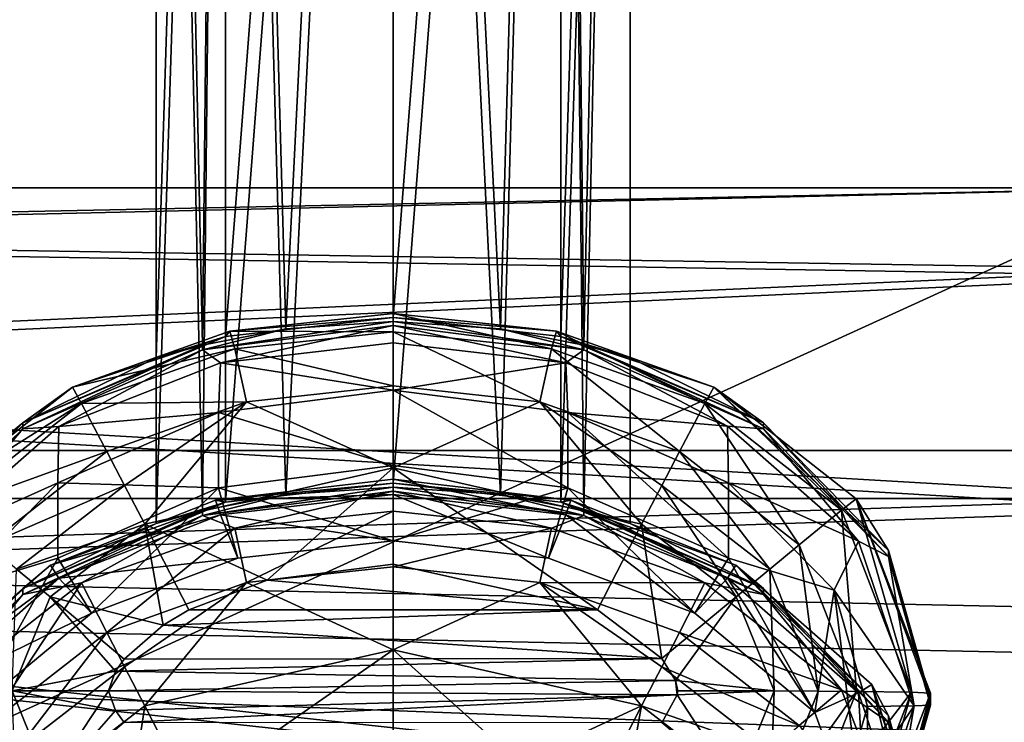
# Model space of a CAD drawing. Header units: metres. Extents: x -1204 to 0, y -809 to 0.
# Tile 26 of 118: x -912 to -881, y -145 to -122. Entities that reach past the tile are written whole.
import ezdxf

# ---------------------------------------------------------------- set-up
doc = ezdxf.new("R2010")
doc.units = ezdxf.units.M

msp = doc.modelspace()

# ---------------------------------------------------------------- linework, layer by layer
at = {"layer": 'Object 2'}
for points in [[(-1194.042358, -794.032166, 90), (-1194.042358, -10, 90), (-887.021179, -753.244812, 90)], [(-887.021179, -753.244812, 90), (-1194.042358, -10, 90), (-633.427063, -638.481384, 90)], [(-1194.042358, -10, 90), (-626.241211, -632.856445, 90), (-633.427063, -638.481384, 90)], [(-10, -10, 90), (-602.021179, -625.846375, 90), (-1194.042358, -10, 90)], [(-602.021179, -625.846375, 90), (-610.037109, -626.560547, 90), (-1194.042358, -10, 90)], [(-1194.042358, -10, 90), (-610.037109, -626.560547, 90), (-618.258606, -628.853394, 90)], [(-618.258606, -628.853394, 90), (-626.241211, -632.856445, 90), (-1194.042358, -10, 90)], [(-905.512634, -132.359589, 1319.182861), (-907.70813, -133.028549, 1324.479248), (-905.511414, -63.772717, 1319.780151)], [(-907.70813, -133.028549, 1324.479248), (-907.70813, -63.818996, 1325.083252), (-905.511414, -63.772717, 1319.780151)], [(-905.511414, -63.865276, 1330.386353), (-907.70813, -63.818996, 1325.083252), (-906.239319, -132.623489, 1328.940918)], [(-907.70813, -63.818996, 1325.083252), (-907.70813, -133.028549, 1324.479248), (-906.239319, -132.623489, 1328.940918)], [(-900.20813, -131.750961, 1316.990112), (-905.512634, -132.359589, 1319.182861), (-900.20813, -63.753548, 1317.583496)], [(-905.512634, -132.359589, 1319.182861), (-905.511414, -63.772717, 1319.780151), (-900.20813, -63.753548, 1317.583496)], [(-900.20813, -131.750961, 1316.990112), (-900.20813, -63.753548, 1317.583496), (-894.904785, -63.772717, 1319.780151)], [(-894.903564, -132.359589, 1319.182861), (-900.20813, -131.750961, 1316.990112), (-894.904785, -63.772717, 1319.780151)], [(-894.903564, -132.359589, 1319.182861), (-894.904785, -63.772717, 1319.780151), (-892.70813, -63.818996, 1325.083252)], [(-892.70813, -63.818996, 1325.083252), (-894.904785, -63.865276, 1330.386353), (-894.176819, -132.623489, 1328.940918)], [(-892.70813, -133.028549, 1324.479248), (-894.903564, -132.359589, 1319.182861), (-892.70813, -63.818996, 1325.083252)], [(-892.70813, -133.028549, 1324.479248), (-892.70813, -63.818996, 1325.083252), (-894.176819, -132.623489, 1328.940918)], [(-905.511414, -63.865276, 1330.386353), (-906.239319, -132.623489, 1328.940918), (-903.598938, -132.111908, 1331.177124)], [(-900.20813, -63.884445, 1332.582886), (-905.511414, -63.865276, 1330.386353), (-903.598938, -132.111908, 1331.177124)], [(-900.20813, -63.884445, 1332.582886), (-903.598938, -132.111908, 1331.177124), (-900.20813, -131.881851, 1331.989502)], [(-894.904785, -63.865276, 1330.386353), (-900.20813, -63.884445, 1332.582886), (-896.817261, -132.111923, 1331.177124)], [(-896.817261, -132.111923, 1331.177124), (-900.20813, -63.884445, 1332.582886), (-900.20813, -131.881851, 1331.989502)], [(-894.176819, -132.623489, 1328.940918), (-894.904785, -63.865276, 1330.386353), (-896.817261, -132.111923, 1331.177124)], [(-905.512634, -137.595505, 1919.160034), (-907.70813, -138.264481, 1924.456421), (-905.511414, -69.008636, 1919.757324)], [(-907.70813, -138.264481, 1924.456421), (-907.70813, -69.054916, 1925.060303), (-905.511414, -69.008636, 1919.757324)], [(-905.511414, -69.101196, 1930.363403), (-907.70813, -69.054916, 1925.060303), (-906.239319, -137.859406, 1928.918091)], [(-907.70813, -69.054916, 1925.060303), (-907.70813, -138.264481, 1924.456421), (-906.239319, -137.859406, 1928.918091)], [(-905.511414, -69.101196, 1930.363403), (-906.239319, -137.859406, 1928.918091), (-903.598938, -137.347824, 1931.154297)], [(-900.20813, -136.986877, 1916.967285), (-905.512634, -137.595505, 1919.160034), (-900.20813, -68.989471, 1917.560669)], [(-905.512634, -137.595505, 1919.160034), (-905.511414, -69.008636, 1919.757324), (-900.20813, -68.989471, 1917.560669)], [(-900.20813, -69.120369, 1932.560059), (-905.511414, -69.101196, 1930.363403), (-903.598938, -137.347824, 1931.154297)], [(-900.20813, -69.120369, 1932.560059), (-903.598938, -137.347824, 1931.154297), (-900.20813, -137.117783, 1931.966675)], [(-900.20813, -136.986877, 1916.967285), (-900.20813, -68.989471, 1917.560669), (-894.904785, -69.008636, 1919.757324)], [(-894.903564, -137.595505, 1919.160034), (-900.20813, -136.986877, 1916.967285), (-894.904785, -69.008636, 1919.757324)], [(-894.904785, -69.101196, 1930.363403), (-900.20813, -69.120369, 1932.560059), (-896.817261, -137.347855, 1931.154297)], [(-896.817261, -137.347855, 1931.154297), (-900.20813, -69.120369, 1932.560059), (-900.20813, -137.117783, 1931.966675)], [(-894.176819, -137.859406, 1928.918091), (-894.904785, -69.101196, 1930.363403), (-896.817261, -137.347855, 1931.154297)], [(-894.903564, -137.595505, 1919.160034), (-894.904785, -69.008636, 1919.757324), (-892.70813, -69.054916, 1925.060303)], [(-892.70813, -69.054916, 1925.060303), (-894.904785, -69.101196, 1930.363403), (-894.176819, -137.859406, 1928.918091)], [(-892.70813, -138.264481, 1924.456421), (-894.903564, -137.595505, 1919.160034), (-892.70813, -69.054916, 1925.060303)], [(-892.70813, -138.264481, 1924.456421), (-892.70813, -69.054916, 1925.060303), (-894.176819, -137.859406, 1928.918091)], [(-903.074219, -77.997078, 118.661613), (-963.918213, -73.158302, 118.746078), (-1129.025879, -161.388199, 117.206017)], [(-843.515747, -81.898308, 118.593521), (-903.074219, -77.997078, 118.661613), (-1133.41333, -206.83606, 116.41272)], [(-1133.41333, -206.83606, 116.41272), (-903.074219, -77.997078, 118.661613), (-1129.025879, -161.388199, 117.206017)], [(-873.500305, -78.700768, 664.342468), (-888.231506, -84.86824, 664.180969), (-871.09552, -125.626617, 663.113525)], [(-1136.397095, -246.592377, 115.718773), (-782.271667, -85.030106, 118.538857), (-843.515747, -81.898308, 118.593521)], [(-1136.397095, -246.592377, 115.718773), (-843.515747, -81.898308, 118.593521), (-1133.41333, -206.83606, 116.41272)], [(-871.09552, -125.626617, 663.113525), (-888.231506, -84.86824, 664.180969), (-909.255432, -107.266304, 663.59436)], [(-720.814026, -87.26474, 118.499847), (-782.271667, -85.030106, 118.538857), (-1136.397095, -246.592377, 115.718773)], [(-613.877686, -606.131226, 109.443001), (-720.814026, -87.26474, 118.499847), (-1139.987671, -324.029175, 114.367111)], [(-720.814026, -87.26474, 118.499847), (-1138.536865, -284.940247, 115.049408), (-1139.987671, -324.029175, 114.367111)], [(-1138.536865, -284.940247, 115.049408), (-720.814026, -87.26474, 118.499847), (-1136.397095, -246.592377, 115.718773)], [(-909.27533, -107.257195, 628.364624), (-885.659363, -103.24118, 628.364563), (-871.095581, -125.62664, 628.364624)], [(-885.659363, -103.24118, 628.364563), (-853.110107, -107.494972, 628.364624), (-871.095581, -125.62664, 628.364624)], [(-871.095581, -125.62664, 628.364624), (-871.09552, -125.626617, 663.113525), (-909.27533, -107.257195, 628.364624)], [(-871.09552, -125.626617, 663.113525), (-909.255432, -107.266304, 663.59436), (-909.27533, -107.257195, 628.364624)], [(-87.453758, -135.955261, 2131.891602), (-1130.733765, -111.084831, 2115.312988), (-1116.588623, -135.955261, 2131.891602)], [(-87.453758, -135.955261, 2131.891602), (-73.308517, -111.084831, 2115.312988), (-1130.733765, -111.084831, 2115.312988)], [(-1114.922241, -137.476181, 2129.418701), (-1128.730103, -112.898163, 2113.035156), (-89.120041, -137.476181, 2129.418701)], [(-1128.730103, -112.898163, 2113.035156), (-75.312218, -112.898163, 2113.035156), (-89.120041, -137.476181, 2129.418701)], [(-945.710632, -127.65686, 1764.590698), (-945.710632, -129.264404, 1772.226807), (-875.20813, -127.65686, 1764.590698)], [(-945.710632, -129.264404, 1772.226807), (-875.20813, -130.447342, 1774.560303), (-875.20813, -127.65686, 1764.590698)], [(-945.710632, -127.65686, 1764.590698), (-875.20813, -127.65686, 1764.590698), (-945.710632, -129.094116, 1756.920532)], [(-875.20813, -127.65686, 1764.590698), (-875.20813, -130.225037, 1754.561523), (-945.710632, -129.094116, 1756.920532)], [(-945.710632, -129.094116, 1756.920532), (-875.20813, -130.225037, 1754.561523), (-945.710632, -133.357193, 1750.384277)], [(-945.710632, -129.264404, 1772.226807), (-945.710632, -133.671661, 1778.666748), (-875.20813, -130.447342, 1774.560303)], [(-875.20813, -130.225037, 1754.561523), (-875.20813, -137.463715, 1747.160034), (-945.710632, -133.357193, 1750.384277)], [(-945.710632, -133.671661, 1778.666748), (-875.20813, -137.84877, 1781.79895), (-875.20813, -130.447342, 1774.560303)], [(-900.20813, -131.62442, 1302.490601), (-900.20813, -132.203812, 1299.43103), (-905.377686, -132.183487, 1302.485718)], [(-900.20813, -131.750961, 1316.990112), (-900.20813, -131.62442, 1302.490601), (-905.377686, -132.183487, 1302.485718)], [(-895.038513, -132.183487, 1302.485718), (-895.198975, -132.742081, 1299.42627), (-900.20813, -131.62442, 1302.490601)], [(-895.198975, -132.742081, 1299.42627), (-900.20813, -132.203812, 1299.43103), (-900.20813, -131.62442, 1302.490601)], [(-895.038513, -132.183487, 1302.485718), (-900.20813, -131.62442, 1302.490601), (-900.20813, -131.750961, 1316.990112)], [(-903.598938, -132.111908, 1331.177124), (-906.239929, -132.776703, 1346.4823), (-900.20813, -131.881851, 1331.989502)], [(-906.239929, -132.776703, 1346.4823), (-900.20813, -132.008392, 1346.489014), (-900.20813, -131.881851, 1331.989502)], [(-900.20813, -132.008392, 1346.489014), (-906.239929, -132.776703, 1346.4823), (-905.666504, -133.18927, 1349.307251)], [(-900.208679, -132.549774, 1349.312866), (-900.20813, -132.008392, 1346.489014), (-905.666504, -133.18927, 1349.307251)], [(-900.20813, -131.750961, 1316.990112), (-905.377686, -132.183487, 1302.485718), (-905.512634, -132.359589, 1319.182861)], [(-900.20813, -132.008392, 1346.489014), (-900.208679, -132.549774, 1349.312866), (-894.750854, -133.188995, 1349.307251)], [(-894.903564, -132.359589, 1319.182861), (-895.038513, -132.183487, 1302.485718), (-900.20813, -131.750961, 1316.990112)], [(-894.176331, -132.776703, 1346.4823), (-896.817261, -132.111923, 1331.177124), (-900.20813, -131.881851, 1331.989502)], [(-900.20813, -131.881851, 1331.989502), (-900.20813, -132.008392, 1346.489014), (-894.176331, -132.776703, 1346.4823)], [(-894.176331, -132.776703, 1346.4823), (-900.20813, -132.008392, 1346.489014), (-894.750854, -133.188995, 1349.307251)], [(-905.512634, -132.359589, 1319.182861), (-910.348145, -133.960632, 1302.470215), (-911.923645, -135.080811, 1324.461304)], [(-911.923645, -135.080811, 1324.461304), (-907.70813, -133.028549, 1324.479248), (-905.512634, -132.359589, 1319.182861)], [(-905.377686, -132.183487, 1302.485718), (-905.217224, -132.742081, 1299.42627), (-910.348145, -133.960632, 1302.470215)], [(-905.377686, -132.183487, 1302.485718), (-910.348145, -133.960632, 1302.470215), (-905.512634, -132.359589, 1319.182861)], [(-903.598938, -132.111908, 1331.177124), (-906.239319, -132.623489, 1328.940918), (-906.239929, -132.776703, 1346.4823)], [(-900.20813, -132.203812, 1299.43103), (-905.217224, -132.742081, 1299.42627), (-905.377686, -132.183487, 1302.485718)], [(-900.20813, -132.203812, 1299.43103), (-900.20813, -133.918121, 1296.813599), (-905.217224, -132.742081, 1299.42627)], [(-895.198975, -132.742081, 1299.42627), (-895.572937, -134.415665, 1296.809204), (-900.20813, -132.203812, 1299.43103)], [(-895.572937, -134.415665, 1296.809204), (-900.20813, -133.918121, 1296.813599), (-900.20813, -132.203812, 1299.43103)], [(-894.176819, -132.623489, 1328.940918), (-896.817261, -132.111923, 1331.177124), (-894.176331, -132.776703, 1346.4823)], [(-890.349304, -134.470612, 1299.411255), (-895.198975, -132.742081, 1299.42627), (-895.038513, -132.183487, 1302.485718)], [(-890.068115, -133.960632, 1302.470215), (-890.349304, -134.470612, 1299.411255), (-895.038513, -132.183487, 1302.485718)], [(-890.068115, -133.960632, 1302.470215), (-895.038513, -132.183487, 1302.485718), (-894.903564, -132.359589, 1319.182861)], [(-888.492554, -135.080811, 1324.461304), (-890.068115, -133.960632, 1302.470215), (-894.903564, -132.359589, 1319.182861)], [(-894.903564, -132.359589, 1319.182861), (-892.70813, -133.028549, 1324.479248), (-888.492554, -135.080811, 1324.461304)], [(-906.239319, -132.623489, 1328.940918), (-911.924133, -135.273102, 1346.460449), (-906.239929, -132.776703, 1346.4823)], [(-911.923645, -135.080811, 1324.461304), (-911.924133, -135.273102, 1346.460449), (-906.239319, -132.623489, 1328.940918)], [(-907.70813, -133.028549, 1324.479248), (-911.923645, -135.080811, 1324.461304), (-906.239319, -132.623489, 1328.940918)], [(-900.208679, -132.549774, 1349.312866), (-905.666504, -133.18927, 1349.307251), (-900.208862, -134.054443, 1351.762817)], [(-894.750854, -133.188995, 1349.307251), (-900.208679, -132.549774, 1349.312866), (-900.208862, -134.054443, 1351.762817)], [(-892.70813, -133.028549, 1324.479248), (-894.176819, -132.623489, 1328.940918), (-888.492554, -135.080811, 1324.461304)], [(-894.176819, -132.623489, 1328.940918), (-888.492126, -135.273102, 1346.460449), (-888.492554, -135.080811, 1324.461304)], [(-888.492126, -135.273102, 1346.460449), (-894.176819, -132.623489, 1328.940918), (-894.176331, -132.776703, 1346.4823)], [(-906.239929, -132.776703, 1346.4823), (-911.924133, -135.273102, 1346.460449), (-910.779114, -135.194519, 1349.289795)], [(-905.666504, -133.18927, 1349.307251), (-906.239929, -132.776703, 1346.4823), (-910.779114, -135.194519, 1349.289795)], [(-905.217224, -132.742081, 1299.42627), (-910.066895, -134.470612, 1299.411255), (-910.348145, -133.960632, 1302.470215)], [(-905.217224, -132.742081, 1299.42627), (-904.843262, -134.415665, 1296.809204), (-910.066895, -134.470612, 1299.411255)], [(-900.20813, -133.918121, 1296.813599), (-904.843262, -134.415665, 1296.809204), (-905.217224, -132.742081, 1299.42627)], [(-891.149719, -135.989609, 1296.795532), (-895.572937, -134.415665, 1296.809204), (-895.198975, -132.742081, 1299.42627)], [(-890.349304, -134.470612, 1299.411255), (-891.149719, -135.989609, 1296.795532), (-895.198975, -132.742081, 1299.42627)], [(-894.176331, -132.776703, 1346.4823), (-894.750854, -133.188995, 1349.307251), (-889.638123, -135.193909, 1349.289795)], [(-888.492126, -135.273102, 1346.460449), (-894.176331, -132.776703, 1346.4823), (-889.638123, -135.193909, 1349.289795)], [(-905.666504, -133.18927, 1349.307251), (-910.779114, -135.194519, 1349.289795), (-905.729431, -134.7565, 1351.756714)], [(-900.208862, -134.054443, 1351.762817), (-905.666504, -133.18927, 1349.307251), (-905.729431, -134.7565, 1351.756714)], [(-894.750854, -133.188995, 1349.307251), (-900.208862, -134.054443, 1351.762817), (-894.688538, -134.756134, 1351.756714)], [(-889.638123, -135.193909, 1349.289795), (-894.750854, -133.188995, 1349.307251), (-894.688538, -134.756134, 1351.756714)], [(-945.710632, -133.357193, 1750.384277), (-875.20813, -137.463715, 1747.160034), (-945.710632, -139.797058, 1745.976929)], [(-945.710632, -133.671661, 1778.666748), (-945.710632, -140.20787, 1782.92981), (-875.20813, -137.84877, 1781.79895)], [(-904.843262, -134.415665, 1296.809204), (-900.20813, -133.918121, 1296.813599), (-900.20813, -136.505249, 1295.053833)], [(-900.20813, -133.918121, 1296.813599), (-895.572937, -134.415665, 1296.809204), (-900.20813, -136.505249, 1295.053833)], [(-910.348145, -133.960632, 1302.470215), (-910.066895, -134.470612, 1299.411255), (-914.855164, -137.485321, 1302.439453)], [(-910.348145, -133.960632, 1302.470215), (-914.855164, -137.485321, 1302.439453), (-911.923645, -135.080811, 1324.461304)], [(-900.208862, -134.054443, 1351.762817), (-905.729431, -134.7565, 1351.756714), (-900.208862, -136.434296, 1624.460938)], [(-894.688538, -134.756134, 1351.756714), (-900.208862, -134.054443, 1351.762817), (-894.687256, -137.13623, 1624.454834)], [(-894.687256, -137.13623, 1624.454834), (-900.208862, -134.054443, 1351.762817), (-900.208862, -136.434296, 1624.460938)], [(-886.02771, -137.845291, 1299.381714), (-890.349304, -134.470612, 1299.411255), (-890.068115, -133.960632, 1302.470215)], [(-885.561035, -137.485306, 1302.439453), (-886.02771, -137.845291, 1299.381714), (-890.068115, -133.960632, 1302.470215)], [(-885.561035, -137.485306, 1302.439453), (-890.068115, -133.960632, 1302.470215), (-884.541626, -139.114151, 1324.426147)], [(-890.068115, -133.960632, 1302.470215), (-888.492554, -135.080811, 1324.461304), (-884.541626, -139.114151, 1324.426147)], [(-910.066895, -134.470612, 1299.411255), (-914.38855, -137.845306, 1299.381714), (-914.855164, -137.485321, 1302.439453)], [(-910.066895, -134.470612, 1299.411255), (-909.266479, -135.989609, 1296.795532), (-914.38855, -137.845306, 1299.381714)], [(-904.843262, -134.415665, 1296.809204), (-909.266479, -135.989609, 1296.795532), (-910.066895, -134.470612, 1299.411255)], [(-904.843262, -134.415665, 1296.809204), (-908.705505, -137.061432, 1295.788818), (-909.266479, -135.989609, 1296.795532)], [(-908.067322, -138.284134, 1295.03833), (-908.705505, -137.061432, 1295.788818), (-904.843262, -134.415665, 1296.809204)], [(-900.20813, -136.505249, 1295.053833), (-908.067322, -138.284134, 1295.03833), (-904.843262, -134.415665, 1296.809204)], [(-895.572937, -134.415665, 1296.809204), (-892.348877, -138.284134, 1295.03833), (-900.20813, -136.505249, 1295.053833)], [(-891.149719, -135.989609, 1296.795532), (-891.710693, -137.061432, 1295.788818), (-895.572937, -134.415665, 1296.809204)], [(-891.710693, -137.061432, 1295.788818), (-892.348877, -138.284134, 1295.03833), (-895.572937, -134.415665, 1296.809204)], [(-887.361938, -138.935043, 1296.769775), (-891.149719, -135.989609, 1296.795532), (-890.349304, -134.470612, 1299.411255)], [(-886.02771, -137.845291, 1299.381714), (-887.361938, -138.935043, 1296.769775), (-890.349304, -134.470612, 1299.411255)], [(-905.729431, -134.7565, 1351.756714), (-910.816589, -136.984558, 1351.737305), (-905.73053, -137.136642, 1624.454834)], [(-905.729431, -134.7565, 1351.756714), (-910.779114, -135.194519, 1349.289795), (-910.816589, -136.984558, 1351.737305)], [(-900.208862, -136.434296, 1624.460938), (-905.729431, -134.7565, 1351.756714), (-905.73053, -137.136642, 1624.454834)], [(-889.601807, -139.3629, 1624.435425), (-889.600891, -136.983719, 1351.737305), (-894.688538, -134.756134, 1351.756714)], [(-889.601807, -139.3629, 1624.435425), (-894.688538, -134.756134, 1351.756714), (-894.687256, -137.13623, 1624.454834)], [(-889.638123, -135.193909, 1349.289795), (-894.688538, -134.756134, 1351.756714), (-889.600891, -136.983719, 1351.737305)], [(-911.923645, -135.080811, 1324.461304), (-915.874573, -139.114182, 1324.426147), (-911.924133, -135.273102, 1346.460449)], [(-911.923645, -135.080811, 1324.461304), (-914.855164, -137.485321, 1302.439453), (-915.874573, -139.114182, 1324.426147)], [(-884.541626, -139.114151, 1324.426147), (-888.492554, -135.080811, 1324.461304), (-884.541626, -139.305984, 1346.425293)], [(-888.492554, -135.080811, 1324.461304), (-888.492126, -135.273102, 1346.460449), (-884.541626, -139.305984, 1346.425293)], [(-915.874573, -139.114182, 1324.426147), (-915.874573, -139.305984, 1346.425293), (-911.924133, -135.273102, 1346.460449)], [(-911.924133, -135.273102, 1346.460449), (-915.874573, -139.305984, 1346.425293), (-914.922363, -138.821472, 1349.258179)], [(-910.779114, -135.194519, 1349.289795), (-914.922363, -138.821472, 1349.258179), (-910.816589, -136.984558, 1351.737305)], [(-910.779114, -135.194519, 1349.289795), (-911.924133, -135.273102, 1346.460449), (-914.922363, -138.821472, 1349.258179)], [(-888.492126, -135.273102, 1346.460449), (-889.638123, -135.193909, 1349.289795), (-885.494568, -138.820496, 1349.258179)], [(-885.494568, -138.820496, 1349.258179), (-889.638123, -135.193909, 1349.289795), (-889.600891, -136.983719, 1351.737305)], [(-884.541626, -139.305984, 1346.425293), (-888.492126, -135.273102, 1346.460449), (-885.494568, -138.820496, 1349.258179)], [(-104.353539, -157.1064, 2145.990723), (-1116.588623, -135.955261, 2131.891602), (-123.25322, -173.710876, 2157.059326)], [(-1116.588623, -135.955261, 2131.891602), (-1099.688843, -157.1064, 2145.990723), (-123.25322, -173.710876, 2157.059326)], [(-104.353539, -157.1064, 2145.990723), (-87.453758, -135.955261, 2131.891602), (-1116.588623, -135.955261, 2131.891602)], [(-909.266479, -135.989609, 1296.795532), (-913.05426, -138.935043, 1296.769775), (-914.38855, -137.845306, 1299.381714)], [(-908.705505, -137.061432, 1295.788818), (-913.05426, -138.935043, 1296.769775), (-909.266479, -135.989609, 1296.795532)], [(-888.297058, -139.706024, 1295.765747), (-891.710693, -137.061432, 1295.788818), (-891.149719, -135.989609, 1296.795532)], [(-887.361938, -138.935043, 1296.769775), (-888.297058, -139.706024, 1295.765747), (-891.149719, -135.989609, 1296.795532)], [(-904.198364, -140.05777, 1294.416748), (-908.067322, -138.284134, 1295.03833), (-900.20813, -136.505249, 1295.053833)], [(-905.73053, -137.136642, 1624.454834), (-900.20874, -138.814041, 1897.159058), (-900.208862, -136.434296, 1624.460938)], [(-900.20813, -139.554306, 1294.421143), (-904.198364, -140.05777, 1294.416748), (-900.20813, -136.505249, 1295.053833)], [(-900.20874, -138.814041, 1897.159058), (-894.687256, -137.13623, 1624.454834), (-900.208862, -136.434296, 1624.460938)], [(-892.348877, -138.284134, 1295.03833), (-893.74939, -140.993271, 1294.408569), (-900.20813, -136.505249, 1295.053833)], [(-900.20813, -136.505249, 1295.053833), (-893.74939, -140.993271, 1294.408569), (-900.20813, -139.554306, 1294.421143)], [(-910.816589, -136.984558, 1351.737305), (-914.922363, -138.821472, 1349.258179), (-914.15448, -140.372559, 1351.707642)], [(-910.816589, -136.984558, 1351.737305), (-914.15448, -140.372559, 1351.707642), (-910.815674, -139.363754, 1624.435303)], [(-905.73053, -137.136642, 1624.454834), (-910.816589, -136.984558, 1351.737305), (-910.815674, -139.363754, 1624.435303)], [(-900.208679, -136.860352, 1902.467773), (-900.208679, -137.352371, 1899.634888), (-905.824646, -137.523346, 1902.462036)], [(-900.20813, -136.986877, 1916.967285), (-900.208679, -136.860352, 1902.467773), (-905.824646, -137.523346, 1902.462036)], [(-900.20813, -136.986877, 1916.967285), (-905.824646, -137.523346, 1902.462036), (-905.512634, -137.595505, 1919.160034)], [(-894.592773, -137.523056, 1902.462036), (-894.750854, -137.991577, 1899.629272), (-900.208679, -136.860352, 1902.467773)], [(-894.750854, -137.991577, 1899.629272), (-900.208679, -137.352371, 1899.634888), (-900.208679, -136.860352, 1902.467773)], [(-894.592773, -137.523056, 1902.462036), (-900.208679, -136.860352, 1902.467773), (-900.20813, -136.986877, 1916.967285)], [(-894.903564, -137.595505, 1919.160034), (-894.592773, -137.523056, 1902.462036), (-900.20813, -136.986877, 1916.967285)], [(-886.262451, -140.371368, 1351.707642), (-889.600891, -136.983719, 1351.737305), (-889.601807, -139.3629, 1624.435425)], [(-885.494568, -138.820496, 1349.258179), (-889.600891, -136.983719, 1351.737305), (-886.262451, -140.371368, 1351.707642)], [(-913.05426, -138.935043, 1296.769775), (-908.705505, -137.061432, 1295.788818), (-912.119141, -139.706024, 1295.765747)], [(-908.705505, -137.061432, 1295.788818), (-908.067322, -138.284134, 1295.03833), (-912.119141, -139.706024, 1295.765747)], [(-909.753845, -141.100159, 1897.139038), (-905.73053, -137.136642, 1624.454834), (-910.815674, -139.363754, 1624.435303)], [(-909.753845, -141.100159, 1897.139038), (-905.125244, -139.366516, 1897.154175), (-905.73053, -137.136642, 1624.454834)], [(-903.598938, -137.347824, 1931.154297), (-906.239929, -138.012619, 1946.459473), (-900.20813, -137.117783, 1931.966675)], [(-906.239929, -138.012619, 1946.459473), (-900.20813, -137.244308, 1946.466064), (-900.20813, -137.117783, 1931.966675)], [(-900.20813, -137.244308, 1946.466064), (-906.239929, -138.012619, 1946.459473), (-905.217224, -138.415283, 1949.510498)], [(-905.125244, -139.366516, 1897.154175), (-900.20874, -138.814041, 1897.159058), (-905.73053, -137.136642, 1624.454834)], [(-900.20813, -137.877014, 1949.515137), (-900.20813, -137.244308, 1946.466064), (-905.217224, -138.415283, 1949.510498)], [(-900.20874, -138.814041, 1897.159058), (-895.292053, -139.366333, 1897.154175), (-894.687256, -137.13623, 1624.454834)], [(-894.176331, -138.012619, 1946.459473), (-896.817261, -137.347855, 1931.154297), (-900.20813, -137.117783, 1931.966675)], [(-900.20813, -137.117783, 1931.966675), (-900.20813, -137.244308, 1946.466064), (-894.176331, -138.012619, 1946.459473)], [(-894.176331, -138.012619, 1946.459473), (-900.20813, -137.244308, 1946.466064), (-895.198975, -138.415283, 1949.510498)], [(-900.20813, -137.244308, 1946.466064), (-900.20813, -137.877014, 1949.515137), (-895.198975, -138.415283, 1949.510498)], [(-895.292053, -139.366333, 1897.154175), (-890.663452, -141.09967, 1897.139038), (-894.687256, -137.13623, 1624.454834)], [(-894.687256, -137.13623, 1624.454834), (-890.663452, -141.09967, 1897.139038), (-889.601807, -139.3629, 1624.435425)], [(-889.36084, -140.586517, 1295.018188), (-892.348877, -138.284134, 1295.03833), (-891.710693, -137.061432, 1295.788818)], [(-888.297058, -139.706024, 1295.765747), (-889.36084, -140.586517, 1295.018188), (-891.710693, -137.061432, 1295.788818)], [(-1098.366455, -158.404175, 2143.369385), (-1114.922241, -137.476181, 2129.418701), (-124.233406, -174.847061, 2154.330078)], [(-124.233406, -174.847061, 2154.330078), (-1114.922241, -137.476181, 2129.418701), (-105.675911, -158.404175, 2143.369385)], [(-1114.922241, -137.476181, 2129.418701), (-89.120041, -137.476181, 2129.418701), (-105.675911, -158.404175, 2143.369385)], [(-875.20813, -137.463715, 1747.160034), (-875.20813, -147.433304, 1744.369629), (-945.710632, -139.797058, 1745.976929)], [(-905.512634, -137.595505, 1919.160034), (-911.043762, -139.578064, 1902.444092), (-911.923645, -140.316727, 1924.438477)], [(-911.923645, -140.316727, 1924.438477), (-907.70813, -138.264481, 1924.456421), (-905.512634, -137.595505, 1919.160034)], [(-905.824646, -137.523346, 1902.462036), (-905.666504, -137.991867, 1899.629272), (-911.043762, -139.578064, 1902.444092)], [(-905.824646, -137.523346, 1902.462036), (-911.043762, -139.578064, 1902.444092), (-905.512634, -137.595505, 1919.160034)], [(-903.598938, -137.347824, 1931.154297), (-906.239319, -137.859406, 1928.918091), (-906.239929, -138.012619, 1946.459473)], [(-900.208679, -137.352371, 1899.634888), (-905.666504, -137.991867, 1899.629272), (-905.824646, -137.523346, 1902.462036)], [(-900.208679, -137.352371, 1899.634888), (-900.20874, -138.814041, 1897.159058), (-905.666504, -137.991867, 1899.629272)], [(-895.292053, -139.366333, 1897.154175), (-900.20874, -138.814041, 1897.159058), (-900.208679, -137.352371, 1899.634888)], [(-894.750854, -137.991577, 1899.629272), (-895.292053, -139.366333, 1897.154175), (-900.208679, -137.352371, 1899.634888)], [(-894.176819, -137.859406, 1928.918091), (-896.817261, -137.347855, 1931.154297), (-894.176331, -138.012619, 1946.459473)], [(-889.373535, -139.577438, 1902.444092), (-894.592773, -137.523056, 1902.462036), (-894.903564, -137.595505, 1919.160034)], [(-888.492554, -140.316727, 1924.438477), (-889.373535, -139.577438, 1902.444092), (-894.903564, -137.595505, 1919.160034)], [(-894.903564, -137.595505, 1919.160034), (-892.70813, -138.264481, 1924.456421), (-888.492554, -140.316727, 1924.438477)], [(-889.638123, -139.996506, 1899.611816), (-894.750854, -137.991577, 1899.629272), (-894.592773, -137.523056, 1902.462036)], [(-889.373535, -139.577438, 1902.444092), (-889.638123, -139.996506, 1899.611816), (-894.592773, -137.523056, 1902.462036)], [(-883.81427, -143.597305, 1299.331299), (-886.02771, -137.845291, 1299.381714), (-885.561035, -137.485306, 1302.439453)], [(-883.20813, -143.623962, 1302.385864), (-883.81427, -143.597305, 1299.331299), (-885.561035, -137.485306, 1302.439453)], [(-883.20813, -143.623962, 1302.385864), (-885.561035, -137.485306, 1302.439453), (-883.20813, -143.815948, 1324.385132)], [(-885.561035, -137.485306, 1302.439453), (-884.541626, -139.114151, 1324.426147), (-883.20813, -143.815948, 1324.385132)], [(-945.710632, -140.20787, 1782.92981), (-875.20813, -147.877945, 1784.367065), (-875.20813, -137.84877, 1781.79895)], [(-906.239319, -137.859406, 1928.918091), (-911.924133, -140.509018, 1946.437622), (-906.239929, -138.012619, 1946.459473)], [(-911.923645, -140.316727, 1924.438477), (-911.924133, -140.509018, 1946.437622), (-906.239319, -137.859406, 1928.918091)], [(-907.70813, -138.264481, 1924.456421), (-911.923645, -140.316727, 1924.438477), (-906.239319, -137.859406, 1928.918091)], [(-900.20813, -137.877014, 1949.515137), (-905.217224, -138.415283, 1949.510498), (-904.843262, -140.134277, 1952.098022)], [(-900.20813, -137.877014, 1949.515137), (-904.843262, -140.134277, 1952.098022), (-900.20813, -139.636734, 1952.102295)], [(-895.198975, -138.415283, 1949.510498), (-900.20813, -137.877014, 1949.515137), (-900.20813, -139.636734, 1952.102295)], [(-892.70813, -138.264481, 1924.456421), (-894.176819, -137.859406, 1928.918091), (-888.492554, -140.316727, 1924.438477)], [(-894.176819, -137.859406, 1928.918091), (-888.492126, -140.509018, 1946.437622), (-888.492554, -140.316727, 1924.438477)], [(-888.492126, -140.509018, 1946.437622), (-894.176819, -137.859406, 1928.918091), (-894.176331, -138.012619, 1946.459473)], [(-885.55127, -143.5746, 1296.729248), (-887.361938, -138.935043, 1296.769775), (-886.02771, -137.845291, 1299.381714)], [(-883.81427, -143.597305, 1299.331299), (-885.55127, -143.5746, 1296.729248), (-886.02771, -137.845291, 1299.381714)], [(-906.239929, -138.012619, 1946.459473), (-911.924133, -140.509018, 1946.437622), (-910.066895, -140.143814, 1949.495361)], [(-905.666504, -137.991867, 1899.629272), (-910.779114, -139.997101, 1899.611816), (-911.043762, -139.578064, 1902.444092)], [(-905.666504, -137.991867, 1899.629272), (-905.125244, -139.366516, 1897.154175), (-910.779114, -139.997101, 1899.611816)], [(-905.217224, -138.415283, 1949.510498), (-906.239929, -138.012619, 1946.459473), (-910.066895, -140.143814, 1949.495361)], [(-900.20874, -138.814041, 1897.159058), (-905.125244, -139.366516, 1897.154175), (-905.666504, -137.991867, 1899.629272)], [(-890.663452, -141.09967, 1897.139038), (-895.292053, -139.366333, 1897.154175), (-894.750854, -137.991577, 1899.629272)], [(-894.176331, -138.012619, 1946.459473), (-895.198975, -138.415283, 1949.510498), (-890.349304, -140.143814, 1949.495361)], [(-889.638123, -139.996506, 1899.611816), (-890.663452, -141.09967, 1897.139038), (-894.750854, -137.991577, 1899.629272)], [(-888.492126, -140.509018, 1946.437622), (-894.176331, -138.012619, 1946.459473), (-890.349304, -140.143814, 1949.495361)], [(-912.119141, -139.706024, 1295.765747), (-908.067322, -138.284134, 1295.03833), (-911.055359, -140.586517, 1295.018188)], [(-908.067322, -138.284134, 1295.03833), (-907.48645, -141.475479, 1294.404419), (-911.055359, -140.586517, 1295.018188)], [(-909.266479, -141.708221, 1952.084229), (-905.217224, -138.415283, 1949.510498), (-910.066895, -140.143814, 1949.495361)], [(-905.217224, -138.415283, 1949.510498), (-909.266479, -141.708221, 1952.084229), (-904.843262, -140.134277, 1952.098022)], [(-904.198364, -140.05777, 1294.416748), (-906.666809, -140.993271, 1294.408569), (-908.067322, -138.284134, 1295.03833)], [(-906.666809, -140.993271, 1294.408569), (-907.48645, -141.475479, 1294.404419), (-908.067322, -138.284134, 1295.03833)], [(-895.198975, -138.415283, 1949.510498), (-900.20813, -139.636734, 1952.102295), (-895.572937, -140.134277, 1952.098022)], [(-890.349304, -140.143814, 1949.495361), (-895.198975, -138.415283, 1949.510498), (-895.572937, -140.134277, 1952.098022)], [(-891.706543, -142.537231, 1294.395142), (-893.74939, -140.993271, 1294.408569), (-892.348877, -138.284134, 1295.03833)], [(-891.706543, -142.537231, 1294.395142), (-892.348877, -138.284134, 1295.03833), (-889.36084, -140.586517, 1295.018188)], [(-883.724854, -144.032623, 1349.212646), (-885.494568, -138.820496, 1349.258179), (-886.262451, -140.371368, 1351.707642)], [(-884.541626, -139.305984, 1346.425293), (-885.494568, -138.820496, 1349.258179), (-883.724854, -144.032623, 1349.212646)], [(-886.768188, -143.565887, 1295.731323), (-888.297058, -139.706024, 1295.765747), (-887.361938, -138.935043, 1296.769775)], [(-885.55127, -143.5746, 1296.729248), (-886.768188, -143.565887, 1295.731323), (-887.361938, -138.935043, 1296.769775)], [(-883.20813, -143.815948, 1324.385132), (-884.541626, -139.114151, 1324.426147), (-883.20813, -144.007935, 1346.384277)], [(-884.541626, -139.114151, 1324.426147), (-884.541626, -139.305984, 1346.425293), (-883.20813, -144.007935, 1346.384277)], [(-910.815674, -139.363754, 1624.435303), (-914.15448, -140.372559, 1351.707642), (-913.546631, -144.239395, 1897.111694)], [(-913.546631, -144.239395, 1897.111694), (-909.753845, -141.100159, 1897.139038), (-910.815674, -139.363754, 1624.435303)], [(-905.125244, -139.366516, 1897.154175), (-909.753845, -141.100159, 1897.139038), (-910.779114, -139.997101, 1899.611816)], [(-890.663452, -141.09967, 1897.139038), (-886.870178, -144.238541, 1897.111694), (-889.601807, -139.3629, 1624.435425)], [(-886.870178, -144.238541, 1897.111694), (-886.262451, -140.371368, 1351.707642), (-889.601807, -139.3629, 1624.435425)], [(-883.20813, -144.007935, 1346.384277), (-884.541626, -139.305984, 1346.425293), (-883.724854, -144.032623, 1349.212646)], [(-945.710632, -139.797058, 1745.976929), (-875.20813, -147.433304, 1744.369629), (-945.710632, -147.433319, 1744.369629)], [(-911.043762, -139.578064, 1902.444092), (-910.779114, -139.997101, 1899.611816), (-915.351196, -143.360306, 1902.411133)], [(-911.043762, -139.578064, 1902.444092), (-915.351196, -143.360306, 1902.411133), (-911.923645, -140.316727, 1924.438477)], [(-912.262817, -143.559448, 1294.992432), (-912.119141, -139.706024, 1295.765747), (-911.055359, -140.586517, 1295.018188)], [(-900.20813, -139.636734, 1952.102295), (-904.843262, -140.134277, 1952.098022), (-900.20813, -142.254181, 1953.81665)], [(-904.198364, -140.05777, 1294.416748), (-900.20813, -139.554306, 1294.421143), (-893.74939, -140.993271, 1294.408569)], [(-895.572937, -140.134277, 1952.098022), (-900.20813, -139.636734, 1952.102295), (-900.20813, -142.254181, 1953.81665)], [(-885.494568, -143.623077, 1899.580078), (-889.638123, -139.996506, 1899.611816), (-889.373535, -139.577438, 1902.444092)], [(-885.065735, -143.359253, 1902.411133), (-885.494568, -143.623077, 1899.580078), (-889.373535, -139.577438, 1902.444092)], [(-885.065735, -143.359253, 1902.411133), (-889.373535, -139.577438, 1902.444092), (-884.541626, -144.350067, 1924.40332)], [(-889.373535, -139.577438, 1902.444092), (-888.492554, -140.316727, 1924.438477), (-884.541626, -144.350067, 1924.40332)], [(-888.153381, -143.559448, 1294.992432), (-889.36084, -140.586517, 1295.018188), (-888.297058, -139.706024, 1295.765747)], [(-886.768188, -143.565887, 1295.731323), (-888.153381, -143.559448, 1294.992432), (-888.297058, -139.706024, 1295.765747)], [(-910.779114, -139.997101, 1899.611816), (-914.922363, -143.624069, 1899.580078), (-915.351196, -143.360306, 1902.411133)], [(-910.779114, -139.997101, 1899.611816), (-909.753845, -141.100159, 1897.139038), (-914.922363, -143.624069, 1899.580078)], [(-910.066895, -140.143814, 1949.495361), (-911.924133, -140.509018, 1946.437622), (-914.38855, -143.518494, 1949.465942)], [(-910.066895, -140.143814, 1949.495361), (-914.38855, -143.518494, 1949.465942), (-913.05426, -144.653671, 1952.058594)], [(-913.05426, -144.653671, 1952.058594), (-909.266479, -141.708221, 1952.084229), (-910.066895, -140.143814, 1949.495361)], [(-904.843262, -140.134277, 1952.098022), (-909.266479, -141.708221, 1952.084229), (-908.705505, -142.797455, 1953.072021)], [(-904.843262, -140.134277, 1952.098022), (-908.705505, -142.797455, 1953.072021), (-908.067322, -144.033066, 1953.801147)], [(-900.20813, -142.254181, 1953.81665), (-904.843262, -140.134277, 1952.098022), (-908.067322, -144.033066, 1953.801147)], [(-893.74939, -140.993271, 1294.408569), (-906.666809, -140.993271, 1294.408569), (-904.198364, -140.05777, 1294.416748)], [(-895.572937, -140.134277, 1952.098022), (-900.20813, -142.254181, 1953.81665), (-892.348877, -144.033066, 1953.801147)], [(-891.149719, -141.708221, 1952.084229), (-895.572937, -140.134277, 1952.098022), (-891.710693, -142.797455, 1953.072021)], [(-891.710693, -142.797455, 1953.072021), (-895.572937, -140.134277, 1952.098022), (-892.348877, -144.033066, 1953.801147)], [(-890.349304, -140.143814, 1949.495361), (-895.572937, -140.134277, 1952.098022), (-891.149719, -141.708221, 1952.084229)], [(-886.02771, -143.518478, 1949.465942), (-890.349304, -140.143814, 1949.495361), (-891.149719, -141.708221, 1952.084229)], [(-886.870178, -144.238541, 1897.111694), (-890.663452, -141.09967, 1897.139038), (-889.638123, -139.996506, 1899.611816)], [(-888.492126, -140.509018, 1946.437622), (-890.349304, -140.143814, 1949.495361), (-886.02771, -143.518478, 1949.465942)], [(-885.494568, -143.623077, 1899.580078), (-886.870178, -144.238541, 1897.111694), (-889.638123, -139.996506, 1899.611816)], [(-945.710632, -140.20787, 1782.92981), (-945.710632, -147.87796, 1784.367065), (-875.20813, -147.877945, 1784.367065)], [(-911.923645, -140.316727, 1924.438477), (-915.874573, -144.350098, 1924.40332), (-911.924133, -140.509018, 1946.437622)], [(-911.923645, -140.316727, 1924.438477), (-915.351196, -143.360306, 1902.411133), (-915.874573, -144.350098, 1924.40332)], [(-884.541626, -144.350067, 1924.40332), (-888.492554, -140.316727, 1924.438477), (-884.541626, -144.541901, 1946.402466)], [(-888.492554, -140.316727, 1924.438477), (-888.492126, -140.509018, 1946.437622), (-884.541626, -144.541901, 1946.402466)], [(-886.262451, -140.371368, 1351.707642), (-886.870178, -144.238541, 1897.111694), (-885.20813, -148.813705, 1897.071777)], [(-885.20813, -144.054108, 1351.675537), (-886.262451, -140.371368, 1351.707642), (-885.20813, -148.813705, 1897.071777)], [(-886.262451, -140.371368, 1351.707642), (-885.20813, -144.054108, 1351.675537), (-883.724854, -144.032623, 1349.212646)], [(-915.874573, -144.350098, 1924.40332), (-915.874573, -144.541901, 1946.402466), (-911.924133, -140.509018, 1946.437622)], [(-911.924133, -140.509018, 1946.437622), (-915.874573, -144.541901, 1946.402466), (-914.38855, -143.518494, 1949.465942)], [(-912.262817, -143.559448, 1294.992432), (-911.055359, -140.586517, 1295.018188), (-908.995972, -142.936752, 1294.391602)], [(-907.48645, -141.475479, 1294.404419), (-908.721619, -142.551605, 1294.39502), (-911.055359, -140.586517, 1295.018188)], [(-911.055359, -140.586517, 1295.018188), (-908.721619, -142.551605, 1294.39502), (-908.995972, -142.936752, 1294.391602)], [(-891.275024, -143.232651, 1294.389038), (-891.706543, -142.537231, 1294.395142), (-889.36084, -140.586517, 1295.018188)], [(-891.275024, -143.232651, 1294.389038), (-889.36084, -140.586517, 1295.018188), (-888.153381, -143.559448, 1294.992432)], [(-884.541626, -144.541901, 1946.402466), (-888.492126, -140.509018, 1946.437622), (-886.02771, -143.518478, 1949.465942)], [(-891.706543, -142.537231, 1294.395142), (-907.48645, -141.475479, 1294.404419), (-893.74939, -140.993271, 1294.408569)], [(-907.48645, -141.475479, 1294.404419), (-906.666809, -140.993271, 1294.408569), (-893.74939, -140.993271, 1294.408569)], [(-909.753845, -141.100159, 1897.139038), (-913.546631, -144.239395, 1897.111694), (-914.922363, -143.624069, 1899.580078)], [(-891.706543, -142.537231, 1294.395142), (-908.721619, -142.551605, 1294.39502), (-907.48645, -141.475479, 1294.404419)], [(-912.119141, -145.442047, 1953.04895), (-909.266479, -141.708221, 1952.084229), (-913.05426, -144.653671, 1952.058594)], [(-909.266479, -141.708221, 1952.084229), (-912.119141, -145.442047, 1953.04895), (-908.705505, -142.797455, 1953.072021)], [(-887.361938, -144.653656, 1952.058594), (-891.149719, -141.708221, 1952.084229), (-891.710693, -142.797455, 1953.072021)], [(-886.02771, -143.518478, 1949.465942), (-891.149719, -141.708221, 1952.084229), (-887.361938, -144.653656, 1952.058594)], [(-906.666809, -146.752792, 1954.383423), (-900.20813, -142.254181, 1953.81665), (-908.067322, -144.033066, 1953.801147)], [(-906.666809, -146.752792, 1954.383423), (-900.20813, -145.313828, 1954.395996), (-900.20813, -142.254181, 1953.81665)], [(-892.348877, -144.033066, 1953.801147), (-900.20813, -142.254181, 1953.81665), (-896.217834, -145.817291, 1954.391602)], [(-900.20813, -142.254181, 1953.81665), (-900.20813, -145.313828, 1954.395996), (-896.217834, -145.817291, 1954.391602)], [(-891.275024, -143.232651, 1294.389038), (-908.995972, -142.936752, 1294.391602), (-891.706543, -142.537231, 1294.395142)], [(-908.995972, -142.936752, 1294.391602), (-908.721619, -142.551605, 1294.39502), (-891.706543, -142.537231, 1294.395142)], [(-909.20813, -143.554153, 1294.38623), (-912.262817, -143.559448, 1294.992432), (-908.995972, -142.936752, 1294.391602)], [(-908.705505, -142.797455, 1953.072021), (-912.119141, -145.442047, 1953.04895), (-911.055359, -146.335464, 1953.781006)], [(-908.067322, -144.033066, 1953.801147), (-908.705505, -142.797455, 1953.072021), (-911.055359, -146.335464, 1953.781006)], [(-891.275024, -143.232651, 1294.389038), (-909.20813, -143.554153, 1294.38623), (-908.995972, -142.936752, 1294.391602)], [(-888.297058, -145.442047, 1953.04895), (-891.710693, -142.797455, 1953.072021), (-892.348877, -144.033066, 1953.801147)], [(-888.297058, -145.442047, 1953.04895), (-887.361938, -144.653656, 1952.058594), (-891.710693, -142.797455, 1953.072021)], [(-891.220337, -143.684189, 1294.385132), (-909.20813, -143.554153, 1294.38623), (-891.275024, -143.232651, 1294.389038)], [(-891.20813, -143.554153, 1294.38623), (-891.275024, -143.232651, 1294.389038), (-888.153381, -143.559448, 1294.992432)], [(-891.20813, -143.554153, 1294.38623), (-891.220337, -143.684189, 1294.385132), (-891.275024, -143.232651, 1294.389038)], [(-909.20813, -143.554153, 1294.38623), (-908.995972, -144.171555, 1294.380859), (-912.262817, -143.559448, 1294.992432)], [(-912.262817, -143.559448, 1294.992432), (-911.055359, -146.532364, 1294.966309), (-912.119141, -147.425766, 1295.698364)], [(-908.995972, -144.171555, 1294.380859), (-911.055359, -146.532364, 1294.966309), (-912.262817, -143.559448, 1294.992432)], [(-891.220337, -143.684189, 1294.385132), (-908.995972, -144.171555, 1294.380859), (-909.20813, -143.554153, 1294.38623)], [(-891.20813, -143.554153, 1294.38623), (-888.153381, -143.559448, 1294.992432), (-891.220337, -143.684189, 1294.385132)], [(-888.153381, -143.559448, 1294.992432), (-889.36084, -146.532364, 1294.966309), (-891.220337, -143.684189, 1294.385132)], [(-889.36084, -146.532364, 1294.966309), (-888.153381, -143.559448, 1294.992432), (-888.297058, -147.425766, 1295.698364)], [(-888.153381, -143.559448, 1294.992432), (-886.768188, -143.565887, 1295.731323), (-888.297058, -147.425766, 1295.698364)], [(-888.297058, -147.425766, 1295.698364), (-886.768188, -143.565887, 1295.731323), (-885.55127, -143.5746, 1296.729248)], [(-883.81427, -149.270508, 1949.416016), (-886.02771, -143.518478, 1949.465942), (-887.361938, -144.653656, 1952.058594)], [(-884.541626, -144.541901, 1946.402466), (-886.02771, -143.518478, 1949.465942), (-883.81427, -149.270508, 1949.416016)], [(-883.724854, -148.835205, 1899.534668), (-885.494568, -143.623077, 1899.580078), (-885.065735, -143.359253, 1902.411133)], [(-883.20813, -148.859894, 1902.363037), (-883.724854, -148.835205, 1899.534668), (-885.065735, -143.359253, 1902.411133)], [(-883.20813, -148.859894, 1902.363037), (-885.065735, -143.359253, 1902.411133), (-883.20813, -149.051865, 1924.362183)], [(-885.065735, -143.359253, 1902.411133), (-884.541626, -144.350067, 1924.40332), (-883.20813, -149.051865, 1924.362183)], [(-908.721619, -144.556702, 1294.377441), (-908.995972, -144.171555, 1294.380859), (-891.220337, -143.684189, 1294.385132)], [(-891.706543, -144.571091, 1294.377319), (-908.721619, -144.556702, 1294.377441), (-891.220337, -143.684189, 1294.385132)], [(-889.36084, -146.532364, 1294.966309), (-891.706543, -144.571091, 1294.377319), (-891.220337, -143.684189, 1294.385132)], [(-888.297058, -147.425766, 1295.698364), (-885.55127, -143.5746, 1296.729248), (-887.361938, -148.214157, 1296.688721)], [(-885.55127, -143.5746, 1296.729248), (-883.81427, -143.597305, 1299.331299), (-887.361938, -148.214157, 1296.688721)], [(-883.81427, -143.597305, 1299.331299), (-886.02771, -149.349335, 1299.281372), (-887.361938, -148.214157, 1296.688721)], [(-885.20813, -148.813705, 1897.071777), (-886.870178, -144.238541, 1897.111694), (-885.494568, -143.623077, 1899.580078)], [(-885.561035, -149.762634, 1302.332397), (-886.02771, -149.349335, 1299.281372), (-883.81427, -143.597305, 1299.331299)], [(-883.20813, -143.623962, 1302.385864), (-885.561035, -149.762634, 1302.332397), (-883.81427, -143.597305, 1299.331299)], [(-884.54187, -148.517914, 1324.343994), (-885.561035, -149.762634, 1302.332397), (-883.20813, -143.623962, 1302.385864)], [(-883.724854, -148.835205, 1899.534668), (-885.20813, -148.813705, 1897.071777), (-885.494568, -143.623077, 1899.580078)], [(-883.20813, -143.815948, 1324.385132), (-884.54187, -148.517914, 1324.343994), (-883.20813, -143.623962, 1302.385864)], [(-884.541626, -148.709885, 1346.343262), (-884.54187, -148.517914, 1324.343994), (-883.20813, -143.815948, 1324.385132)], [(-883.20813, -144.007935, 1346.384277), (-884.541626, -148.709885, 1346.343262), (-883.20813, -143.815948, 1324.385132)], [(-908.721619, -148.311127, 1954.369873), (-908.067322, -144.033066, 1953.801147), (-911.055359, -146.335464, 1953.781006)], [(-908.995972, -144.171555, 1294.380859), (-908.721619, -144.556702, 1294.377441), (-911.055359, -146.532364, 1294.966309)], [(-908.721619, -148.311127, 1954.369873), (-906.666809, -146.752792, 1954.383423), (-908.067322, -144.033066, 1953.801147)], [(-896.217834, -145.817291, 1954.391602), (-893.74939, -146.752792, 1954.383423), (-892.348877, -144.033066, 1953.801147)], [(-893.74939, -146.752792, 1954.383423), (-892.929749, -147.234985, 1954.379272), (-892.348877, -144.033066, 1953.801147)], [(-892.348877, -144.033066, 1953.801147), (-892.929749, -147.234985, 1954.379272), (-889.36084, -146.335464, 1953.781006)], [(-889.36084, -146.335464, 1953.781006), (-888.297058, -145.442047, 1953.04895), (-892.348877, -144.033066, 1953.801147)], [(-885.20813, -144.054108, 1351.675537), (-886.26239, -147.736755, 1351.643433), (-883.724854, -144.032623, 1349.212646)], [(-886.26239, -147.736755, 1351.643433), (-885.494568, -149.244736, 1349.167236), (-883.724854, -144.032623, 1349.212646)], [(-885.20813, -144.054108, 1351.675537), (-885.20813, -148.813705, 1897.071777), (-886.26239, -147.736755, 1351.643433)], [(-883.724854, -144.032623, 1349.212646), (-885.494568, -149.244736, 1349.167236), (-884.541626, -148.709885, 1346.343262)], [(-883.20813, -144.007935, 1346.384277), (-883.724854, -144.032623, 1349.212646), (-884.541626, -148.709885, 1346.343262)], [(-883.20813, -149.051865, 1924.362183), (-884.541626, -144.350067, 1924.40332), (-883.20813, -149.243851, 1946.36145)], [(-884.541626, -144.350067, 1924.40332), (-884.541626, -144.541901, 1946.402466), (-883.20813, -149.243851, 1946.36145)], [(-883.20813, -149.243851, 1946.36145), (-884.541626, -144.541901, 1946.402466), (-883.81427, -149.270508, 1949.416016)]]:
    msp.add_3dface(points, dxfattribs=at)

doc.saveas('drawing.dxf')
